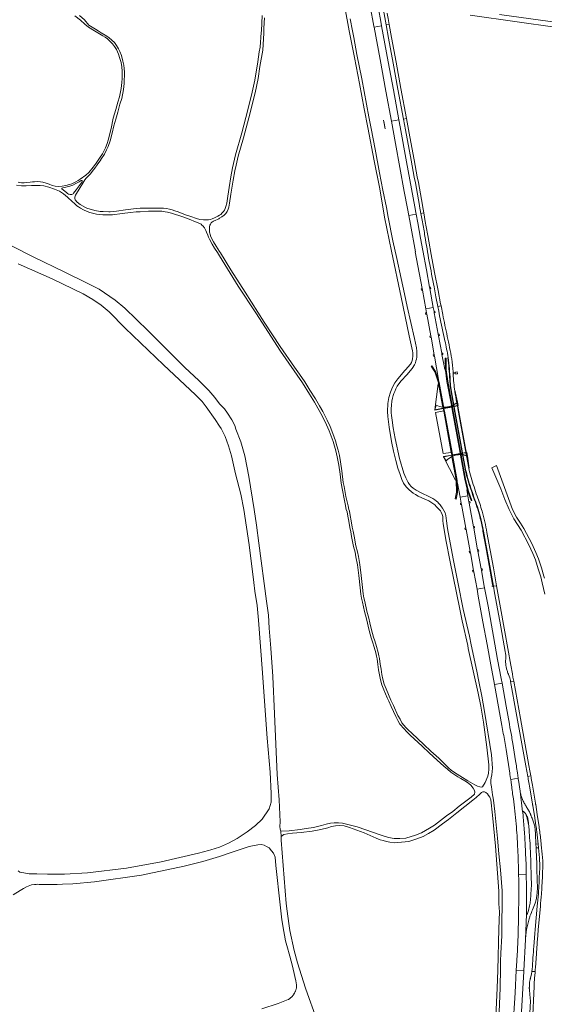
# Model space of a CAD drawing. Extents: x 146402 to 164798, y 455483 to 464134.
# Tile 13 of 256: x 152791 to 153339, y 456983 to 458012. Entities that reach past the tile are written whole.
import ezdxf

# ---------------------------------------------------------------- set-up
doc = ezdxf.new("R2010")
doc.units = 0
doc.header["$LTSCALE"] = 0.2
for name, color, linetype, lineweight in [('B-XX-VH-ONVERHARD-GV', 252, 'CONTINUOUS', 18), ('B-XX-VH-VERHARDING_ASFALT-GV', 252, 'CONTINUOUS', 18), ('B-XX-VH-VERHARDING_FUNDERING_ZAND-GV', 252, 'CONTINUOUS', 18), ('B-XX-VH-VERHARDING_GESLOTEN-GV', 252, 'CONTINUOUS', 18), ('B-XX-VH-VERHARDING_OPEN-GV', 252, 'CONTINUOUS', 18)]:
    doc.layers.add(name, color=color, linetype=linetype, lineweight=lineweight)

msp = doc.modelspace()

# ---------------------------------------------------------------- linework, layer by layer
at = {"layer": 'B-XX-VH-ONVERHARD-GV'}
msp.add_lwpolyline([(153241.931, 457559.471), (153242.402, 457556.878), (153243.261, 457557.034), (153251.237, 457558.484), (153252.036, 457558.629), (153252.518, 457558.717), (153253.227, 457558.846), (153253.381, 457558.874), (153253.786, 457558.947), (153257.24, 457559.575), (153257.747, 457559.667), (153257.356, 457561.811), (153249.323, 457605.775), (153248.873, 457608.254), (153248.358, 457608.16), (153244.944, 457607.533), (153244.513, 457607.454), (153244.4, 457607.433), (153243.608, 457607.288), (153243.175, 457607.208), (153242.399, 457607.066), (153234.38, 457605.593), (153233.586, 457605.448), (153234.08, 457602.727)], close=True, dxfattribs=at)
at = {"layer": 'B-XX-VH-VERHARDING_ASFALT-GV'}
msp.add_lwpolyline([(153225.603, 457601.24), (153233.649, 457558.351), (153241.909, 457559.593), (153234.08, 457602.727), (153234.047, 457602.911)], close=True, dxfattribs=at)
at = {"layer": 'B-XX-VH-VERHARDING_FUNDERING_ZAND-GV'}
for points in [[(153129.116, 458034.417), (153133.892, 458007.873), (153135.359, 458000), (153140.834, 457972.161), (153146.221, 457945.087), (153151.176, 457918.67), (153154.963, 457899.164), (153161.614, 457864.399), (153166.94, 457836.683), (153168.374, 457828.841), (153172.073, 457805.372), (153179.634, 457769.962), (153189.7, 457721.756), (153198.165, 457681.319), (153201.623, 457665.842), (153201.946, 457663.585), (153201.957, 457660.47), (153201.598, 457657.04), (153200.778, 457654.607), (153200.325, 457653.448), (153199.431, 457651.93), (153198.464, 457650.698), (153197.496, 457649.665), (153193.397, 457645.077), (153186.227, 457636.534), (153183.098, 457632.293), (153180.657, 457627.826), (153178.39, 457622.559), (153176.753, 457616.951), (153175.862, 457610.604), (153175.348, 457602.514), (153175.654, 457597.228), (153176.952, 457586.029), (153179.58, 457571.063), (153181.675, 457560.782), (153184.026, 457551.045), (153186.342, 457543.023), (153188.652, 457536.401), (153190.385, 457531.378), (153192.229, 457527.555), (153194.987, 457523.564), (153198.027, 457520.546), (153202.298, 457517.103), (153204.533, 457515.597), (153207.397, 457513.893), (153214.325, 457510.86), (153218.533, 457508.932), (153220.624, 457507.74), (153222.772, 457506.29), (153224.865, 457504.726), (153226.7, 457502.932), (153229.298, 457500), (153230.58, 457498.593), (153231.429, 457497.29), (153232.527, 457494.843), (153233.053, 457492.748), (153233.225, 457490.162), (153233.313, 457488.502), (153233.465, 457485.144), (153236.556, 457466.438), (153240.481, 457446.995), (153250.926, 457395.816), (153253.228, 457383.693), (153259.111, 457357.717), (153259.743, 457354.865), (153270.087, 457308.204), (153272.974, 457294.426), (153275.799, 457277.704), (153279.162, 457251.795), (153281.245, 457233.152), (153281.317, 457228.523), (153280.815, 457224.383), (153280.036, 457221.439), (153277.42, 457214.595), (153274.604, 457210.119), (153273.273, 457210.008), (153271.694, 457210.111), (153269.349, 457211.056), (153266.622, 457212.216), (153264.221, 457213.569), (153259.159, 457216.437), (153245.513, 457225.058), (153241.964, 457227.605), (153239.315, 457229.882), (153235.899, 457233.246), (153229.032, 457240.021), (153220.546, 457247.469), (153213.232, 457254.432), (153200.851, 457266.206), (153196.956, 457269.673), (153194.514, 457272.343), (153190.337, 457277.212), (153188.477, 457280.759), (153186.287, 457284.859), (153181.477, 457295.318), (153178.963, 457300.864), (153173.941, 457312.481), (153172.015, 457317.561), (153170.478, 457322.737), (153169.561, 457327.549), (153168.597, 457332.992), (153167.821, 457338.285), (153166.981, 457344.152), (153166.493, 457347.205), (153165.741, 457350.699), (153163.97, 457356.879), (153162.161, 457362.597), (153160.829, 457366.49), (153159.78, 457370.362), (153158.46, 457375.585), (153156.949, 457381.697), (153155.92, 457386.34), (153153.931, 457393.908), (153151.671, 457403.875), (153150.802, 457407.744), (153150.125, 457411.928), (153149.291, 457418.407), (153147.774, 457431.189), (153146.418, 457442.416), (153144.928, 457450.944), (153143.968, 457455.79), (153142.475, 457461.858), (153140.405, 457472.254), (153139.403, 457477.22), (153138.498, 457481.501), (153137.415, 457488.094), (153136.345, 457493.589), (153135.561, 457498.092), (153135, 457500), (153134.228, 457503.885), (153131.892, 457513.479), (153131.148, 457517.635), (153129.953, 457523.975), (153129.238, 457528.159), (153127.707, 457540.271), (153126.415, 457549.641), (153125.418, 457556.439), (153124.027, 457561.807), (153122.552, 457566.46), (153120.961, 457571.769), (153118.418, 457579.391), (153115.533, 457586.725), (153112.536, 457593.287), (153107.816, 457602.301), (153104.479, 457608.348), (153100.136, 457615.762), (153094.431, 457624.601), (153089.168, 457633.327), (153083.481, 457641.308), (153078.366, 457648.663), (153063.254, 457670.385), (153046.527, 457695.702), (153026.865, 457726.895), (153011.803, 457750.332), (153000.92, 457768.147), (153000, 457769.73), (152996.438, 457775.176), (152993.655, 457779.748), (152990.987, 457785.014), (152990.086, 457787.37), (152989.714, 457788.687), (152989.584, 457789.648), (152989.341, 457791.537), (152989.376, 457793.546), (152989.601, 457795.157), (152989.861, 457797.028), (152990.38, 457798.276), (152991.143, 457799.627), (152991.87, 457800.199), (152992.685, 457800.632), (152993.776, 457801.134), (152996.167, 457802.243), (152997.882, 457803.04), (152999.077, 457803.819), (153000, 457804.398), (153002.254, 457805.712), (153004.962, 457807.637), (153006.67, 457809.301), (153007.949, 457811.22), (153009.026, 457813.797), (153009.704, 457816.028), (153010.488, 457820.204), (153011.855, 457829.526), (153014.174, 457843.995), (153015.852, 457853.89), (153017.202, 457859.896), (153019.511, 457869.136), (153025.013, 457888.476), (153030.396, 457909.13), (153037.272, 457935.506), (153040.362, 457950.207), (153042.087, 457962.959), (153045.054, 457979.946), (153046.075, 457997.569), (153046.13, 458000), (153046.28, 458002.782), (153046.827, 458013.607)], [(153354.286, 458013.983), (153353.018, 458010.901), (153352.074, 458009.659), (153351.218, 458009.255), (153350.389, 458009.312), (153335.008, 458011.368), (153292.443, 458017.3)], [(152848.813, 458015.729), (152854.573, 458011.285), (152859.335, 458007.026), (152863.067, 458003.875), (152869.393, 458000), (152872.945, 457997.936), (152878.229, 457994.939), (152880.515, 457993.449), (152882.768, 457991.751), (152886.128, 457988.668), (152888.242, 457986.45), (152890.321, 457983.782), (152892.4, 457980.456), (152894.34, 457975.778), (152895.968, 457971.274), (152897.043, 457966.943), (152897.77, 457962.474), (152898.117, 457957.831), (152898.29, 457954.262), (152898.186, 457950.174), (152898.013, 457946.154), (152897.077, 457939.918), (152895.345, 457931.048), (152893.82, 457925.504), (152891.534, 457918.02), (152888.762, 457908.734), (152886.752, 457898.063), (152883.738, 457886.04), (152882.594, 457882.298), (152880.723, 457877.828), (152877.57, 457871.557), (152874.487, 457867.018), (152871.126, 457861.994), (152867.869, 457857.767), (152863.399, 457852.258), (152860.212, 457849.347), (152854.529, 457845.224), (152852.416, 457843.734), (152850.025, 457842.244), (152847.773, 457841.136), (152845.521, 457840.269), (152843.407, 457839.507), (152839.388, 457838.468), (152835.577, 457837.705), (152831.419, 457837.498), (152828.37, 457837.775), (152825.113, 457838.676), (152821.995, 457839.888), (152818.772, 457841.101), (152815.273, 457841.967), (152813.055, 457842.348), (152809.591, 457842.591), (152806.784, 457842.452), (152804.74, 457842.279), (152802.003, 457842.036), (152798.399, 457841.482), (152795.905, 457841.274), (152793.202, 457841.17), (152789.772, 457841.863)], [(153044.367, 458016.041), (153043.622, 458000), (153043.542, 457998.532), (153042.285, 457983.023), (153041.502, 457978.333), (153039.882, 457967.896), (153036.867, 457948.565), (153033.323, 457932.947), (153027.465, 457909.577), (153023.236, 457893.699), (153016.634, 457870.412), (153013.596, 457857.14), (153011.86, 457847.588), (153010.015, 457836.321), (153008.619, 457827.284), (153007.502, 457820.193), (153006.487, 457816.445), (153005.751, 457814.556), (153005.043, 457812.839), (153003.962, 457811.377), (153002.653, 457809.858), (153001.144, 457808.366), (153000.538, 457807.785), (153000, 457807.371), (152998.254, 457806.522), (152994.738, 457804.599), (152992.139, 457803.542), (152990.389, 457803.023), (152988.276, 457802.572), (152985.608, 457802.538), (152983.182, 457802.538), (152979.406, 457803.092), (152975.733, 457804.062), (152970.038, 457806.012), (152964.299, 457807.977), (152956.78, 457810.922), (152953.316, 457812.17), (152950.405, 457813.105), (152947.564, 457813.937), (152944.619, 457814.457), (152941.327, 457814.699), (152938.348, 457814.803), (152933.15, 457814.803), (152926.29, 457814.803), (152917.143, 457814.664), (152913.747, 457814.457), (152910.213, 457814.075), (152901.62, 457813.001), (152892.508, 457811.737), (152888.697, 457811.286), (152885.682, 457810.992), (152884.175, 457810.922), (152878.441, 457811.182), (152875.115, 457811.39), (152869.762, 457812.499), (152863.646, 457814.075), (152861.879, 457814.543), (152859.8, 457815.479), (152854.412, 457818.562), (152851.294, 457821.126), (152849.042, 457823.552), (152848.678, 457824.92), (152848.661, 457826.185), (152849.007, 457827.502), (152849.371, 457828.402), (152858.12, 457842.868), (152859.298, 457844.6), (152860.545, 457846.16), (152862.312, 457847.753), (152865.223, 457850.837), (152867.076, 457853.072), (152869.64, 457856.537), (152872.273, 457860.192), (152875.959, 457865.382), (152876.05, 457865.511), (152879.896, 457871.332), (152882.044, 457875.957), (152883.534, 457879.266), (152885.648, 457885.277), (152887.761, 457893.247), (152889.632, 457900.8), (152891.573, 457907.868), (152893.703, 457915.3), (152895.955, 457923.529), (152897.757, 457929.593), (152899.732, 457938.67), (152900.321, 457945.046), (152900.772, 457956.964), (152900.391, 457960.741), (152899.905, 457964.137), (152899.039, 457968.572), (152897.445, 457974.185), (152895.782, 457978.481), (152894.327, 457981.322), (152892.248, 457984.822), (152890.1, 457987.801), (152887.523, 457990.378), (152887.432, 457990.469), (152884.262, 457993.172), (152880.537, 457995.701), (152876.483, 457998.04), (152873.079, 458000), (152870.264, 458001.846), (152863.371, 458006.161), (152858.762, 458011.674), (152853.857, 458016.105)], [(153291.686, 456966.624), (153293, 457000), (153293.531, 457021.132), (153293.451, 457028.102), (153293.693, 457036.38), (153294.752, 457054.506), (153295.155, 457101.61), (153293.302, 457123.569), (153291.787, 457140.058), (153290.365, 457156.608), (153287.649, 457184.289), (153286.189, 457196.428), (153285.522, 457200.101), (153285.107, 457201.869), (153283.851, 457210.115), (153283.402, 457213.816), (153283.335, 457217.301), (153283.626, 457219.617), (153284.241, 457222.696), (153284.745, 457226.374), (153284.896, 457229.723), (153283.932, 457243.661), (153276.701, 457288.765), (153274.054, 457305.092), (153270.908, 457320.179), (153268.554, 457330.979), (153262.626, 457358.513), (153260.85, 457367.682), (153254.483, 457395.976), (153249.24, 457422.341), (153243.807, 457448.569), (153238.136, 457480.297), (153237.16, 457488.169), (153236.167, 457493.747), (153235.462, 457496.46), (153234.337, 457498.852), (153232.88, 457501.37), (153231.875, 457502.689), (153230.538, 457504.689), (153228.601, 457506.74), (153227.812, 457507.566), (153226.622, 457508.648), (153224.845, 457510.027), (153222.897, 457511.349), (153221.379, 457512.244), (153218.516, 457513.576), (153211.187, 457517.007), (153205.288, 457520.129), (153202.05, 457522.432), (153200.158, 457523.969), (153198.465, 457526.02), (153197.057, 457528.044), (153195.418, 457530.81), (153194.38, 457533.036), (153192.534, 457537.916), (153188.076, 457553.161), (153183.254, 457574.292), (153181.327, 457585.374), (153180.184, 457593.172), (153179.538, 457598.056), (153179.298, 457600.942), (153179.196, 457605.314), (153179.412, 457608.859), (153180.053, 457613.262), (153180.556, 457616.437), (153181.261, 457618.983), (153181.911, 457621.071), (153182.874, 457623.247), (153184.178, 457626.196), (153185.597, 457628.859), (153187.246, 457631.265), (153189.664, 457634.275), (153195.643, 457640.642), (153201.077, 457647.263), (153203.52, 457651.188), (153204.456, 457653.306), (153205.049, 457655.223), (153205.585, 457657.054), (153206.006, 457659.171), (153206.115, 457660.6), (153206.108, 457662.6), (153206.097, 457665.401), (153205.627, 457668.829), (153203.476, 457678.824), (153195.751, 457712.062), (153193.217, 457725.256), (153189.671, 457741.362), (153184.964, 457762.35), (153180.953, 457780.655), (153175.917, 457805.415), (153174.194, 457815.411), (153170.641, 457833.632), (153167.145, 457851.681), (153162.624, 457876.357), (153158.286, 457898.176), (153155.841, 457910.227), (153148.45, 457949.954), (153143.412, 457975.342), (153140.089, 457993.021), (153138.749, 458000), (153136.327, 458012.722)], [(153261.774, 458016.596), (153310.76, 458009.416), (153350.231, 458003.807)], [(152787.879, 457838.858), (152793.215, 457838.165), (152797.996, 457838.095), (152803.402, 457838.372), (152809.846, 457838.511), (152812.618, 457838.511), (152816.325, 457838.113), (152821.834, 457836.657), (152827.551, 457834.856), (152832.956, 457832.673), (152836.906, 457829.832), (152841.202, 457826.237), (152841.792, 457825.743), (152845.707, 457822.278), (152848.721, 457819.437), (152850.835, 457817.358), (152852.602, 457816.076), (152854.819, 457814.76), (152857.764, 457813.235), (152861.68, 457811.33), (152864.556, 457810.221), (152867.431, 457809.459), (152871.312, 457808.523), (152874.326, 457808.142), (152878.034, 457807.934), (152882.607, 457807.865), (152888.186, 457808.038), (152898.164, 457809.181), (152906.93, 457810.221), (152912.994, 457810.844), (152917.013, 457811.052), (152925.675, 457811.572), (152931.531, 457811.745), (152936.381, 457811.711), (152939.534, 457811.607), (152941.232, 457811.468), (152943.051, 457811.174), (152945.477, 457810.585), (152949.755, 457809.632), (152961.64, 457805.716), (152968.362, 457803.395), (152974.91, 457800.658), (152979.345, 457798.821), (152980.61, 457798.111), (152981.632, 457797.21), (152982.342, 457796.379), (152984.109, 457794.248), (152984.906, 457793.053), (152985.72, 457791.563), (152986.379, 457789.83), (152987.574, 457786.452), (152988.319, 457784.442), (152989.341, 457782.329), (152992.165, 457777.27), (152994.66, 457773.199), (152997.674, 457768.556), (153000, 457765.126), (153005.451, 457756.096), (153019.424, 457733.398), (153037.704, 457705.4), (153063.487, 457665.284), (153086.528, 457632.503), (153094.06, 457620.613), (153099.263, 457612.258), (153107.635, 457597.142), (153111.71, 457588.612), (153114.493, 457582.02), (153118.462, 457571.103), (153120.052, 457566.308), (153121.328, 457561.225), (153122.951, 457555.115), (153124.44, 457546.432), (153125.962, 457536.892), (153127.14, 457527.323), (153128.252, 457520.239), (153130.001, 457510.986), (153131.019, 457506.045), (153132.328, 457500), (153133.093, 457497.609), (153133.872, 457493.133), (153134.941, 457487.65), (153136.027, 457481.038), (153136.941, 457476.712), (153137.94, 457471.76), (153140.02, 457461.312), (153141.513, 457455.245), (153142.456, 457450.484), (153143.93, 457442.048), (153145.278, 457430.89), (153146.795, 457418.098), (153147.636, 457411.566), (153148.333, 457407.267), (153149.219, 457403.322), (153151.488, 457393.31), (153153.477, 457385.748), (153154.501, 457381.123), (153156.021, 457374.975), (153157.347, 457369.725), (153158.424, 457365.754), (153159.773, 457361.81), (153161.563, 457356.153), (153163.301, 457350.088), (153164.021, 457346.742), (153164.495, 457343.775), (153165.333, 457337.924), (153166.115, 457332.591), (153167.088, 457327.094), (153168.032, 457322.142), (153169.631, 457316.757), (153171.611, 457311.536), (153175.18, 457303.28), (153176.664, 457299.847), (153179.19, 457294.274), (153184.034, 457283.741), (153186.255, 457279.583), (153188.243, 457275.792), (153192.632, 457270.676), (153195.188, 457267.881), (153199.149, 457264.355), (153211.499, 457252.611), (153218.849, 457245.613), (153227.345, 457238.157), (153234.175, 457231.783), (153238.054, 457228.53), (153241.659, 457225.521), (153248.988, 457220.66), (153252.071, 457218.806), (153257.883, 457215.343), (153260.367, 457213.745), (153262.279, 457212.064), (153265, 457208.97), (153266.261, 457206.524), (153266.595, 457204.674), (153266.364, 457202.705), (153262.826, 457199.566), (153250.391, 457190.017), (153243.631, 457184.465), (153237.114, 457179.813), (153224.406, 457170.236), (153219.353, 457167.004), (153210.903, 457162.236), (153204.541, 457159.544), (153194.696, 457156.622), (153188.326, 457156.162), (153182.28, 457156.358), (153176.504, 457157.317), (153168.639, 457159.651), (153143.852, 457168.493), (153128.364, 457172.306), (153124.143, 457172.617), (153119.514, 457172.56), (153115.853, 457172.233), (153111.445, 457171.345), (153106.44, 457169.966), (153098.144, 457167.784), (153090.524, 457166.613), (153084.265, 457165.691), (153072.562, 457164.286), (153063.976, 457163.776), (153064.212, 457158.267), (153067.23, 457160.295), (153070.79, 457161.094), (153076.016, 457161.962), (153085.075, 457162.553), (153096.693, 457163.734), (153105.812, 457165.52), (153113.026, 457167.323), (153116.996, 457168.616), (153121.077, 457169.502), (153125.161, 457169.681), (153129.954, 457169.371), (153135.733, 457167.705), (153151.056, 457162.043), (153163.41, 457156.724), (153167.8, 457154.862), (153170.88, 457153.975), (153174.165, 457153.115), (153177.762, 457152.23), (153182.42, 457151.757), (153190.151, 457152.221), (153197.526, 457153.256), (153206.012, 457155.792), (153212.482, 457158.484), (153218.135, 457161.554), (153224.058, 457165.007), (153232.991, 457171.629), (153238.924, 457176.184), (153247.911, 457183.092), (153264.445, 457196.141), (153267.92, 457199.067), (153271.936, 457202.703), (153273.7, 457204.207), (153275.114, 457204.839), (153276.53, 457204.844), (153278.084, 457204.142), (153279.75, 457202.896), (153281.035, 457201.321), (153282.295, 457199.256), (153283.458, 457196.774), (153284.958, 457180.432), (153288.344, 457148.108), (153291.522, 457101.117), (153291.789, 457087.959), (153292.211, 457079.632), (153291.822, 457061.735), (153290.631, 457018.724), (153289.855, 457000), (153288.679, 456970.296)], [(153107.112, 456951.343), (153093.644, 456988.929), (153089.629, 457000), (153081.515, 457026.168), (153078.011, 457039.048), (153073.432, 457060.134), (153072.18, 457067.547), (153070.44, 457080.433), (153069.691, 457088.281), (153064.262, 457154.558), (153064.212, 457158.267), (153063.976, 457163.776), (153063.104, 457165.933), (153062.913, 457168.922), (153063.147, 457173.784), (153062.314, 457196.65), (153060.256, 457223.218), (153057.322, 457286.308), (153055.496, 457325.579), (153053.59, 457355.196), (153051.934, 457375.992), (153050.952, 457389.582), (153049.026, 457404.305), (153041.116, 457464.787), (153038.393, 457483.722), (153036.052, 457500), (153030.688, 457534.292), (153026.378, 457556.11), (153022.208, 457570.842), (153017.13, 457583.913), (153015.858, 457587.795), (153012.864, 457593.728), (153008.438, 457600.628), (153004.992, 457605.017), (153000, 457610.387), (152994.911, 457616.867), (152988.605, 457624.35), (152978.21, 457634.676), (152963.797, 457648.466), (152940.513, 457671.611), (152932.484, 457679.677), (152925.407, 457686.787), (152900.979, 457710.278), (152890.931, 457718.559), (152874.093, 457730.027), (152860.302, 457737.304), (152838.266, 457748.045), (152805.281, 457764.121), (152762.317, 457785.465)], [(152789.776, 457756.687), (152825.048, 457741.095), (152857.479, 457725.227), (152867.527, 457719.475), (152876.189, 457713.654), (152884.851, 457706.517), (152901.482, 457689.47), (152941.57, 457651.218), (152974.694, 457619.758), (152980.446, 457614.227), (152981.9, 457612.828), (152986.127, 457607.215), (152995.517, 457594.014), (153000, 457587.188), (153001.552, 457584.57), (153005.783, 457576.383), (153009.421, 457566.337), (153012.374, 457555.945), (153016.787, 457537.327), (153022.259, 457515.871), (153025.208, 457500), (153030.955, 457463.018), (153035.891, 457423.801), (153036.906, 457414.492), (153039.084, 457399.797), (153040.665, 457384.337), (153044.911, 457329.158), (153047.014, 457299.826), (153049.789, 457261.133), (153052.848, 457225.532), (153053.911, 457203.1), (153053.726, 457194.277), (153051.682, 457187.299), (153044.316, 457176.272), (153037.587, 457169.93), (153028.79, 457163.036), (153018.469, 457156.246), (153009.339, 457151.202), (153000, 457147.126), (152990.71, 457144.247), (152988.51, 457143.664), (152977.829, 457140.831), (152938.958, 457131.736), (152902.949, 457125.181), (152861.954, 457120.379), (152838.133, 457118.902), (152820.22, 457119.087), (152809.187, 457119.271), (152801.2, 457119.41), (152795.383, 457120.379), (152791.367, 457121.21), (152789.613, 457122.365)], [(153339.251, 457428.183), (153338.676, 457430.482), (153336.062, 457438.892), (153333.191, 457448.409), (153330.324, 457455.21), (153325.956, 457464.539), (153317.735, 457480.223), (153314.159, 457485.667), (153310.72, 457490.904), (153310.113, 457491.828), (153305.995, 457500), (153289.074, 457545.805), (153284.386, 457543.457), (153293.631, 457521.579), (153298.084, 457510.489), (153302.3, 457500), (153307.251, 457490.175), (153314.887, 457478.547), (153322.999, 457463.072), (153327.308, 457453.869), (153330.082, 457447.288), (153332.906, 457437.926), (153335.497, 457429.591), (153337.089, 457423.234), (153339.618, 457411.621)], [(152784.373, 457097.458), (152791.667, 457101.983), (152795.037, 457104.037), (152798.384, 457105.653), (152801.685, 457107.061), (152803.67, 457107.684), (152806.671, 457108.192), (152808.437, 457108.215), (152809.931, 457108.344), (152811.593, 457108.194), (152815.731, 457108.019), (152818.362, 457108.042), (152820.036, 457108.053), (152830.469, 457108.33), (152836.101, 457108.422), (152846.719, 457108.699), (152869.248, 457110.823), (152918.553, 457117.84), (152963.056, 457127.258), (152982.631, 457132.244), (153000, 457137.331), (153013.1, 457142.018), (153030.796, 457147.845), (153040.008, 457149.751), (153043.321, 457149.835), (153046.636, 457149.236), (153049.161, 457147.948), (153051.76, 457146.301), (153054.255, 457143.466), (153056.462, 457140.737), (153057.881, 457136.853), (153058.669, 457128.141), (153063.359, 457086.781), (153065.144, 457071.375), (153067.025, 457059.174), (153067.688, 457055.251), (153069.006, 457049.35), (153070.322, 457044.477), (153073.387, 457033.125), (153076.018, 457022.763), (153078.543, 457011.933), (153079.604, 457007.4), (153080.335, 457003.237), (153080.481, 457001.679), (153080.214, 457000), (153080.168, 456999.771), (153080.045, 456999.245), (153079.907, 456998.723), (153079.754, 456998.205), (153079.585, 456997.692), (153079.401, 456997.184), (153079.203, 456996.682), (153078.989, 456996.185), (153078.761, 456995.696), (153078.518, 456995.213), (153078.262, 456994.738), (153077.991, 456994.27), (153077.707, 456993.811), (153077.409, 456993.36), (153077.098, 456992.919), (153076.774, 456992.486), (153076.437, 456992.064), (153076.088, 456991.652), (153075.727, 456991.25), (153075.355, 456990.859), (153074.97, 456990.479), (153074.575, 456990.111), (153074.169, 456989.755), (153073.753, 456989.411), (153073.327, 456989.079), (153072.891, 456988.76), (153072.446, 456988.455), (153071.992, 456988.162), (153071.529, 456987.883), (153061.09, 456983.979), (153044.182, 456978.322)]]:
    msp.add_lwpolyline(points, dxfattribs=at)
msp.add_lwpolyline([(152845.534, 457829.26), (152844.789, 457829.104), (152843.905, 457829.121), (152842.952, 457829.295), (152842.138, 457829.606), (152841.168, 457830.23), (152840.146, 457831.062), (152835.295, 457834.873), (152835.105, 457835.211), (152835.122, 457835.514), (152835.252, 457835.653), (152835.421, 457835.731), (152836.239, 457835.921), (152840.778, 457836.96), (152843.516, 457837.688), (152846.738, 457839.039), (152849.821, 457840.599), (152853.286, 457842.504), (152855.435, 457843.717), (152855.79, 457843.804), (152856.093, 457843.804), (152856.413, 457843.717), (152856.569, 457843.561), (152856.621, 457843.293), (152856.587, 457843.05), (152856.526, 457842.807), (152856.335, 457842.47), (152850.073, 457833.834), (152847.491, 457830.369), (152846.92, 457829.814), (152846.296, 457829.485)], close=True, dxfattribs=at)
at = {"layer": 'B-XX-VH-VERHARDING_GESLOTEN-GV'}
for points in [[(153151.116, 458061.672), (153151.264, 458060.838), (153154.169, 458044.432), (153155.291, 458038.105), (153157.432, 458026.04), (153161.255, 458005.141), (153161.452, 458004.058), (153169.279, 458005.485), (153168.5, 458009.763), (153163.583, 458036.849), (153160.077, 458056.651), (153157.111, 458073.954)], [(153167.763, 458040.576), (153170.658, 458024.568), (153171.877, 458017.757), (153173.923, 458006.331), (153177.058, 458006.902), (153175.937, 458013.057), (153175.1, 458018.354), (153175.087, 458018.435)], [(153214.859, 457800.933), (153213.304, 457809.818), (153210.22, 457809.278), (153211.802, 457800.396)], [(153227.959, 457712.168), (153231.299, 457712.847), (153230.885, 457714.885), (153228.26, 457728.779), (153224.626, 457747.659), (153221.084, 457766.419), (153218.426, 457780.459), (153217.382, 457786.113)], [(153224.013, 457732.525), (153225.994, 457722.348), (153227.959, 457712.168)], [(153231.989, 457663.191), (153228.608, 457681.573), (153228.342, 457683.061), (153224.275, 457705.573), (153223.979, 457706.962), (153223.204, 457711.201), (153215.436, 457709.621), (153216.175, 457705.543), (153216.418, 457704.123), (153220.573, 457681.293), (153220.819, 457679.888), (153224.213, 457661.633), (153224.463, 457660.234), (153228.779, 457635.954)], [(153233.138, 457703.808), (153231.299, 457712.847), (153227.959, 457712.168), (153228.901, 457707.265), (153229.838, 457702.361)], [(153234.774, 457648.431), (153232.292, 457661.781), (153231.989, 457663.191)], [(153258.716, 457521.247), (153256.107, 457531.61), (153251.548, 457556.77), (153251.443, 457557.35), (153251.286, 457558.214), (153251.237, 457558.484), (153250.812, 457560.818), (153242.868, 457604.484), (153242.399, 457607.066), (153242.336, 457607.411), (153242.175, 457608.297), (153242.058, 457608.933), (153237.504, 457633.726), (153235.957, 457645.563)], [(153243.938, 457641.522), (153243.903, 457642.117), (153243.868, 457642.713), (153243.835, 457643.308), (153243.803, 457643.903)], [(153228.566, 457635.162), (153229.431, 457632.537), (153233.951, 457607.94), (153234.123, 457606.998), (153234.315, 457605.949), (153234.38, 457605.593), (153234.875, 457602.886), (153242.791, 457559.601), (153243.261, 457557.034), (153243.311, 457556.757), (153243.504, 457555.702), (153243.59, 457555.232), (153248.103, 457530.141), (153248.151, 457527.816), (153248.569, 457527.412), (153251.3, 457512.92), (153259.241, 457514.297), (153258.431, 457518.824)], [(153242.832, 457618.993), (153244.585, 457609.505), (153247.733, 457611.581)], [(153226.151, 457609.108), (153224.921, 457604.237), (153233.521, 457605.805), (153234.315, 457605.949), (153242.336, 457607.411), (153243.112, 457607.553), (153243.544, 457607.632), (153244.337, 457607.776), (153244.451, 457607.797), (153244.881, 457607.875), (153248.297, 457608.498), (153248.811, 457608.592), (153249.328, 457608.686), (153248.534, 457612.279)], [(153258.872, 457555.815), (153258.314, 457559.499), (153257.795, 457559.404), (153257.288, 457559.312), (153253.835, 457558.68), (153253.43, 457558.606), (153253.275, 457558.578), (153252.567, 457558.449), (153252.085, 457558.36), (153251.286, 457558.214), (153243.311, 457556.757), (153242.452, 457556.6), (153234.042, 457555.062), (153233.937, 457555.043), (153236.763, 457550.751)], [(153260.173, 457543.248), (153257.874, 457556.104), (153254.135, 457557.032), (153256.464, 457544.379)], [(153275.549, 457477.455), (153281.468, 457445.039), (153286.03, 457419.75), (153289.335, 457420.344)], [(153289.335, 457420.344), (153286, 457438.875), (153279.28, 457475.878)], [(153289.335, 457420.344), (153286.03, 457419.75), (153287.274, 457412.853), (153292.542, 457383.431), (153298.43, 457351.601)], [(153301.608, 457327.877), (153301.766, 457327.447), (153302.975, 457324.167), (153303.769, 457321.398), (153303.992, 457320.157), (153307.153, 457320.723), (153306.408, 457324.885), (153305.812, 457328.186), (153304.104, 457337.316), (153297.974, 457372.076), (153292.804, 457401.069), (153289.335, 457420.344)], [(153299.134, 457337.182), (153299.472, 457335.149)], [(153302.688, 457275.597), (153300.952, 457285.159), (153299.253, 457294.469), (153299.469, 457294.476), (153294.976, 457318.542), (153286.987, 457317.112), (153286.993, 457317.075), (153294.826, 457274.345)], [(153299.185, 457249.388), (153303.03, 457224.603), (153303.122, 457224), (153303.213, 457223.396), (153303.622, 457220.628), (153304.025, 457217.86), (153311.881, 457219.251)], [(153309.148, 457237.422), (153307.689, 457246.546), (153306.239, 457255.607)], [(153311.881, 457219.251), (153311.06, 457224.85), (153310.228, 457230.448)], [(153313.807, 457205.708), (153312.158, 457217.338), (153312.02, 457218.294), (153311.881, 457219.251), (153304.025, 457217.86), (153304.444, 457214.931), (153304.857, 457212.001)], [(153325.52, 457218.948), (153325.287, 457220.266), (153325.054, 457221.583), (153321.883, 457221.022), (153322.134, 457219.636), (153322.384, 457218.249)], [(153316.546, 457184.233), (153313.807, 457205.708)], [(153314.013, 457204.468), (153313.807, 457205.708), (153316.546, 457184.233)], [(153323.646, 457211.04), (153326.798, 457192.475), (153326.875, 457192.02), (153326.951, 457191.566)], [(153330.015, 457192.546), (153329.951, 457192.927), (153329.887, 457193.307), (153326.76, 457211.773)], [(153317.092, 457177.747), (153317.015, 457179.692), (153316.557, 457184.147)], [(153317.277, 457184.509), (153317.608, 457184.208)], [(153323.739, 457183.926), (153320.287, 457189.656)], [(153327.128, 457190.475), (153328.756, 457180.144), (153330.381, 457169.812)], [(153333.424, 457170.629), (153331.79, 457181.159), (153330.153, 457191.689)], [(153325.893, 457178.515), (153325.394, 457179.887)], [(153322.628, 457172.107), (153322.973, 457168.286)], [(153331.203, 457132.309), (153331.11, 457134.699), (153331.013, 457137.088), (153330.914, 457139.443), (153330.811, 457141.797), (153330.705, 457144.152), (153330.595, 457146.506), (153330.463, 457150.547), (153329.858, 457160.401)], [(153320.065, 457128.978), (153319.563, 457140.46), (153319.057, 457151.941)], [(153332.69, 457150.279), (153333.085, 457146.584)], [(153336.332, 457146.424), (153335.992, 457149.435)], [(153312.324, 457118.692), (153320.263, 457118.827), (153320.126, 457126.846)], [(153325.064, 457129.057), (153325.379, 457117.99)], [(153331.78, 457109.463), (153331.379, 457127.53), (153331.293, 457129.92), (153331.203, 457132.309)], [(153334.356, 457125.151), (153334.138, 457120.29), (153333.912, 457115.428), (153333.677, 457110.527), (153333.435, 457105.626)], [(153336.62, 457105.774), (153336.876, 457110.988), (153337.125, 457116.202), (153337.348, 457121.033), (153337.565, 457125.865)], [(153320.485, 457105.616), (153320.263, 457118.827), (153312.324, 457118.692)], [(153309.89, 457018.5), (153317.868, 457017.954), (153319.551, 457050.681), (153320.456, 457077.051), (153320.492, 457081.591), (153320.426, 457082.096)], [(153312.383, 457086.534), (153312.374, 457085.839), (153312.363, 457085.144), (153312.105, 457071.817), (153311.845, 457058.49)], [(153322.761, 457081.074), (153321.288, 457076.941)], [(153326.872, 457081.841), (153329.647, 457088.61)], [(153331.83, 457085.48), (153329.747, 457061.296), (153329.353, 457056.855), (153328.97, 457052.413), (153328.597, 457047.97), (153328.235, 457043.526)], [(153331.798, 457048.069), (153332.347, 457054.632), (153332.91, 457061.195), (153335.043, 457085.121)], [(153320.456, 457077.051), (153319.551, 457050.681)], [(153326.461, 457019.529), (153326.134, 457017.389), (153329.509, 457017.158), (153329.658, 457019.298), (153329.812, 457021.438), (153330.495, 457030.741), (153331.288, 457041.527)], [(153310.432, 457028.011), (153309.89, 457018.5)], [(153323.652, 456997.885), (153324.518, 456989.442), (153324.578, 456986.764), (153322.683, 456948.526), (153321.165, 456918.324), (153324.391, 456918.154), (153324.575, 456921.658), (153326.704, 456964.636), (153328.514, 457001.501), (153328.677, 457004.526), (153329.053, 457010.311), (153329.437, 457016.096), (153329.509, 457017.158), (153326.134, 457017.389), (153325.664, 457014.316), (153324.721, 457010.47)], [(153323.727, 457005.738), (153323.549, 457001.303)]]:
    msp.add_lwpolyline(points, dxfattribs=at)
for points in [[(153191.999, 457907.943), (153195.062, 457908.509), (153189.267, 457939.895), (153184.264, 457967.408), (153179.566, 457993.141), (153177.058, 458006.902), (153173.923, 458006.331), (153176.427, 457992.346), (153181.206, 457966.428), (153186.234, 457939.054)], [(153187.323, 457907.079), (153181.49, 457938.479), (153176.14, 457967.815), (153169.279, 458005.485), (153161.452, 458004.058), (153167.586, 457970.305), (153173.68, 457936.948), (153179.438, 457905.624)], [(153179.438, 457905.624), (153183.722, 457882.316), (153192.927, 457832.102), (153196.131, 457814.641), (153197.521, 457807.056), (153205.37, 457808.429), (153205.027, 457810.306), (153203.972, 457816.075), (153195.374, 457863.097), (153188.697, 457899.682), (153187.323, 457907.079)], [(153210.22, 457809.278), (153213.304, 457809.818), (153211.954, 457817.534), (153211.892, 457817.885), (153210.842, 457823.793), (153209.781, 457829.699), (153208.71, 457835.603), (153207.628, 457841.505), (153206.525, 457847.463), (153205.411, 457853.418), (153204.286, 457859.372), (153203.15, 457865.323), (153198.623, 457889.225), (153195.062, 457908.509), (153191.999, 457907.943), (153194.064, 457896.801), (153200.013, 457864.966), (153201.139, 457859.038), (153202.256, 457853.109), (153203.363, 457847.178), (153204.461, 457841.245), (153205.55, 457835.307), (153206.629, 457829.367), (153207.699, 457823.425), (153208.76, 457817.482), (153208.851, 457816.967)], [(153219.634, 457730.733), (153219.363, 457732.18), (153216.084, 457750.48), (153212.326, 457770.644), (153209.93, 457783.382), (153207.027, 457799.355), (153205.37, 457808.429), (153197.521, 457807.056), (153199.245, 457797.655), (153204.527, 457769.322), (153204.312, 457769.152), (153205.829, 457762.067), (153211.595, 457730.726), (153211.872, 457729.292), (153215.436, 457709.621), (153223.204, 457711.201)], [(153220.928, 457649.636), (153224.796, 457643.819), (153225.58, 457644.092), (153221.512, 457650.072)], [(153225.58, 457644.092), (153224.796, 457643.819), (153228.649, 457632.271), (153228.8, 457631.451), (153232.986, 457608.751), (153233.294, 457607.055), (153233.521, 457605.805), (153233.586, 457605.448), (153234.047, 457602.911), (153234.08, 457602.727), (153241.909, 457559.593), (153241.931, 457559.471), (153242.402, 457556.878), (153242.452, 457556.6), (153242.685, 457555.318), (153242.714, 457555.158), (153247.075, 457530.843), (153247.214, 457530.07), (153248.151, 457527.816), (153248.103, 457530.141), (153243.59, 457555.232), (153243.504, 457555.702), (153243.311, 457556.757), (153243.261, 457557.034), (153242.791, 457559.601), (153234.875, 457602.886), (153234.38, 457605.593), (153234.315, 457605.949), (153234.123, 457606.998), (153233.951, 457607.94), (153229.431, 457632.537), (153228.566, 457635.162)], [(153228.8, 457631.451), (153228.38, 457631.374), (153228.187, 457631.318), (153224.921, 457604.237), (153233.521, 457605.805), (153233.294, 457607.055), (153232.986, 457608.751)], [(153245.87, 457624.822), (153248.172, 457612.09), (153248.193, 457611.973), (153248.811, 457608.592), (153249.328, 457608.686), (153248.534, 457612.279)], [(153233.586, 457605.448), (153234.38, 457605.593), (153242.399, 457607.066), (153243.175, 457607.208), (153243.608, 457607.288), (153244.4, 457607.433), (153244.513, 457607.454), (153244.944, 457607.533), (153248.358, 457608.16), (153248.873, 457608.254), (153248.811, 457608.592), (153248.297, 457608.498), (153244.881, 457607.875), (153244.451, 457607.797), (153244.337, 457607.776), (153243.544, 457607.632), (153243.112, 457607.553), (153242.336, 457607.411), (153234.315, 457605.949), (153233.521, 457605.805), (153224.921, 457604.237), (153224.976, 457603.867)], [(153257.874, 457556.104), (153257.854, 457556.213), (153257.288, 457559.312), (153257.24, 457559.575), (153256.845, 457561.734), (153248.813, 457605.673), (153248.358, 457608.16), (153248.297, 457608.498), (153247.733, 457611.581), (153244.585, 457609.505), (153244.599, 457609.426), (153244.881, 457607.875), (153244.944, 457607.533), (153245.406, 457604.992), (153253.375, 457561.207), (153253.786, 457558.947), (153253.835, 457558.68), (153254.114, 457557.147), (153254.135, 457557.032)], [(153257.795, 457559.404), (153257.747, 457559.667), (153257.24, 457559.575), (153253.786, 457558.947), (153253.381, 457558.874), (153253.227, 457558.846), (153252.518, 457558.717), (153252.036, 457558.629), (153251.237, 457558.484), (153243.261, 457557.034), (153242.402, 457556.878), (153233.874, 457555.328), (153233.937, 457555.043), (153234.042, 457555.062), (153242.452, 457556.6), (153243.311, 457556.757), (153251.286, 457558.214), (153252.085, 457558.36), (153252.567, 457558.449), (153253.275, 457558.578), (153253.43, 457558.606), (153253.835, 457558.68), (153257.288, 457559.312)], [(153242.714, 457555.158), (153242.685, 457555.318), (153242.452, 457556.6), (153234.042, 457555.062), (153233.937, 457555.043), (153246.526, 457530.724), (153246.733, 457530.769), (153247.075, 457530.843)], [(153258.451, 457555.816), (153260.781, 457543.198), (153258.872, 457555.815), (153258.314, 457559.499), (153257.795, 457559.404), (153258.417, 457556.001)], [(153248.151, 457527.816), (153247.214, 457530.07), (153247.57, 457518.052), (153246.209, 457511.1), (153247.117, 457510.926), (153248.418, 457517.872)], [(153260.339, 457508.159), (153259.241, 457514.297), (153251.3, 457512.92), (153252.477, 457506.676), (153252.706, 457505.209), (153257.244, 457480.586), (153257.449, 457479.162), (153261.658, 457456.239), (153261.926, 457454.807), (153265.295, 457436.347), (153265.563, 457434.912), (153268.887, 457416.664), (153276.836, 457418.095), (153276.16, 457421.705), (153273.456, 457436.464), (153273.182, 457437.863), (153269.798, 457456.287), (153269.536, 457457.729), (153265.387, 457480.508), (153265.125, 457481.963), (153260.6, 457506.723)], [(153294.976, 457318.542), (153294.099, 457323.242), (153290.315, 457343.252), (153286.046, 457367.231), (153280.387, 457399.146), (153276.836, 457418.095), (153268.887, 457416.664), (153270.187, 457409.53), (153275.044, 457382.703), (153279.456, 457358.911), (153283.326, 457337.824), (153286.987, 457317.112)], [(153323.093, 457232.568), (153314.139, 457281.714), (153307.153, 457320.723), (153303.992, 457320.157), (153309.843, 457287.572), (153315.75, 457255.147), (153319.873, 457231.982), (153320.884, 457226.503), (153321.883, 457221.022), (153325.054, 457221.583), (153324.078, 457227.076)], [(153317.868, 457017.954), (153309.89, 457018.5), (153308.552, 456995.028), (153306.441, 456957.306), (153304.263, 456919.272), (153304.26, 456919.212), (153312.231, 456918.793), (153312.242, 456918.99), (153315.13, 456969.45), (153317.835, 457017.305)]]:
    msp.add_lwpolyline(points, close=True, dxfattribs=at)
for points in [[(153211.802, 457800.396, -0.00848517), (153214.504, 457785.545)], [(153217.382, 457786.113, 0.00708641), (153214.859, 457800.933)], [(153214.504, 457785.545, 0.00592767), (153218.966, 457759.212)], [(153218.966, 457759.212, 0.00220973), (153224.013, 457732.525)], [(153229.838, 457702.361, 0.0060034), (153235.376, 457676.349)], [(153237.807, 457680.896, -0.00589629), (153233.138, 457703.808)], [(153242.479, 457657.331, 0.01391871), (153237.807, 457680.896)], [(153235.376, 457676.349, -0.01246404), (153238.717, 457658.773)], [(153238.717, 457658.773, -0.02114555), (153240.828, 457635.646)], [(153243.803, 457643.903, 0.00356929), (153242.479, 457657.331)], [(153235.223, 457646.718, -0.0017819), (153234.774, 457648.431)], [(153235.957, 457645.563, -0.15731687), (153235.223, 457646.718)], [(153245.598, 457623.493, -0.01541658), (153243.938, 457641.522)], [(153228.779, 457635.954, -0.21120317), (153228.566, 457635.162)], [(153240.828, 457635.646, 0.03542905), (153242.832, 457618.993)], [(153247.733, 457611.581, 0.00931987), (153245.598, 457623.493)], [(153233.294, 457607.055, -0.09505236), (153226.151, 457609.108)], [(153234.123, 457606.998, -0.01072286), (153233.294, 457607.055)], [(153242.175, 457608.297, -0.10445244), (153234.123, 457606.998)], [(153242.92, 457608.602, -0.00945915), (153242.175, 457608.297)], [(153243.333, 457608.786, -0.00494069), (153242.92, 457608.602)], [(153244.087, 457609.154, -0.01066), (153243.333, 457608.786)], [(153244.193, 457609.209, -0.00743297), (153244.087, 457609.154)], [(153244.599, 457609.426, -0.00779522), (153244.193, 457609.209)], [(153247.733, 457611.581, -0.04893771), (153244.599, 457609.426)], [(153248.193, 457611.973, -0.00933024), (153247.733, 457611.581)], [(153248.534, 457612.279, -0.00762209), (153248.193, 457611.973)], [(153236.763, 457550.751, -0.09751677), (153242.685, 457555.318)], [(153242.685, 457555.318, -0.01235614), (153243.504, 457555.702)], [(153243.504, 457555.702, -0.10606409), (153251.443, 457557.35)], [(153251.443, 457557.35, -0.01083505), (153252.273, 457557.327)], [(153252.273, 457557.327, -0.00393682), (153252.779, 457557.295)], [(153252.779, 457557.295, -0.00934838), (153253.521, 457557.224)], [(153253.521, 457557.224, -0.00601681), (153253.685, 457557.205)], [(153253.685, 457557.205, -0.00488782), (153254.114, 457557.147)], [(153254.114, 457557.147, -0.04970432), (153257.854, 457556.213)], [(153257.854, 457556.213, -0.00680827), (153258.417, 457556.001)], [(153258.417, 457556.001, -0.00453603), (153258.872, 457555.815)], [(153256.464, 457544.379, 0.03058588), (153261.574, 457525.157)], [(153262.686, 457533.556, -0.02713096), (153260.173, 457543.248)], [(153268.945, 457513.937, -0.00473042), (153262.686, 457533.556)], [(153261.574, 457525.157, 0.01039148), (153266.667, 457510.046)], [(153258.431, 457518.824, -0.22243242), (153258.716, 457521.247)], [(153274.179, 457498.139, 0.02394155), (153268.945, 457513.937)], [(153266.667, 457510.046, -0.03542102), (153272.712, 457490.643)], [(153279.28, 457475.878, 0.02645916), (153274.179, 457498.139)], [(153272.712, 457490.643, -0.02007833), (153275.549, 457477.455)], [(153298.43, 457351.601, -0.05160855), (153298.847, 457343.754)], [(153298.847, 457343.754, 0.08596632), (153299.134, 457337.182)], [(153299.472, 457335.149, 0.01487868), (153299.81, 457333.389)], [(153299.81, 457333.389, 0.01556396), (153300.251, 457331.652)], [(153300.251, 457331.652, 0.01670492), (153300.867, 457329.742)], [(153300.867, 457329.742, 0.01674767), (153301.608, 457327.877)], [(153294.826, 457274.345, -0.00229542), (153297.814, 457257.701)], [(153305.069, 457262.534, 0.00221615), (153302.688, 457275.597)], [(153297.814, 457257.701, -0.00470242), (153299.185, 457249.388)], [(153306.239, 457255.607, 0.00432929), (153305.069, 457262.534)], [(153310.228, 457230.448, 0.00228388), (153309.148, 457237.422)], [(153322.384, 457218.249, -0.00249332), (153323.646, 457211.04)], [(153326.76, 457211.773, 0.00169413), (153325.52, 457218.948)], [(153304.857, 457212.001, -0.0017986), (153306.829, 457197.511)], [(153315.044, 457200.68, -0.02138023), (153314.013, 457204.468)], [(153306.829, 457197.511, -0.00540325), (153308.355, 457184.954)], [(153316.399, 457196.995, -0.02143397), (153315.044, 457200.68)], [(153318.175, 457193.236, -0.02291623), (153316.399, 457196.995)], [(153308.355, 457184.954, -0.00513713), (153309.704, 457171.521)], [(153316.546, 457184.233, -0.11999985), (153316.592, 457184.432)], [(153316.557, 457184.147, -0.06014489), (153316.546, 457184.233)], [(153316.592, 457184.432, -0.17931467), (153316.805, 457184.626)], [(153316.805, 457184.626, -0.15691143), (153317.06, 457184.644)], [(153317.06, 457184.644, -0.15969114), (153317.277, 457184.509)], [(153317.608, 457184.208, -0.01331537), (153318.356, 457183.454)], [(153320.287, 457189.656, -0.02285914), (153318.175, 457193.236)], [(153324.21, 457182.932, 0.00895132), (153323.739, 457183.926)], [(153326.951, 457191.566, -0.00282414), (153327.128, 457190.475)], [(153330.153, 457191.689, 0.00245789), (153330.015, 457192.546)], [(153318.518, 457160.903, 0.00415615), (153317.092, 457177.747)], [(153318.356, 457183.454, -0.0126732), (153319.064, 457182.663)], [(153319.064, 457182.663, -0.01510683), (153319.857, 457181.669)], [(153319.857, 457181.669, -0.01590689), (153320.588, 457180.628)], [(153320.588, 457180.628, -0.02697105), (153321.454, 457178.498)], [(153321.454, 457178.498, -0.02669138), (153322.089, 457176.287)], [(153322.089, 457176.287, -0.02407692), (153322.461, 457174.21)], [(153322.461, 457174.21, -0.02428673), (153322.628, 457172.107)], [(153324.645, 457181.922, 0.00895541), (153324.21, 457182.932)], [(153325.038, 457180.911, 0.00873556), (153324.645, 457181.922)], [(153325.394, 457179.887, 0.00818167), (153325.038, 457180.911)], [(153327.646, 457174.346, 0.02903415), (153325.893, 457178.515)], [(153328.903, 457170.002, 0.02918967), (153327.646, 457174.346)], [(153309.704, 457171.521, -0.00639664), (153310.657, 457159.184)], [(153322.973, 457168.286, -0.00499175), (153323.862, 457156.874)], [(153329.679, 457165.231, 0.03105157), (153328.903, 457170.002)], [(153329.858, 457160.401, 0.03126604), (153329.679, 457165.231)], [(153330.381, 457169.812, -0.00967107), (153331.248, 457163.51)], [(153331.248, 457163.51, -0.00453856), (153332.69, 457150.279)], [(153334.394, 457163.605, 0.00825722), (153333.424, 457170.629)], [(153335.992, 457149.435, 0.0040889), (153334.394, 457163.605)], [(153310.657, 457159.184, -0.00510465), (153311.507, 457143.505)], [(153319.057, 457151.941, 0.00792053), (153318.518, 457160.903)], [(153323.862, 457156.874, -0.00499134), (153324.521, 457145.446)], [(153311.507, 457143.505, -0.00339622), (153312.132, 457126.723)], [(153324.521, 457145.446, -0.00353876), (153324.852, 457137.253)], [(153333.085, 457146.584, -0.01395545), (153334.299, 457132.676)], [(153337.509, 457132.92, 0.01355186), (153336.332, 457146.424)], [(153324.852, 457137.253, -0.00366418), (153325.064, 457129.057)], [(153334.299, 457132.676, -0.02591314), (153334.356, 457125.151)], [(153337.565, 457125.865, 0.02608028), (153337.509, 457132.92)], [(153312.132, 457126.723, -0.00323858), (153312.324, 457118.692)], [(153320.102, 457127.921, 0.00475766), (153320.065, 457128.978)], [(153320.126, 457126.846, 0.0018803), (153320.102, 457127.921)], [(153312.324, 457118.692, -0.00158196), (153312.378, 457114.9)], [(153312.378, 457114.9, -0.00276999), (153312.456, 457101.182)], [(153325.379, 457117.99, -0.0109339), (153325.664, 457108.753)], [(153320.542, 457097.509, 0.00480955), (153320.485, 457105.616)], [(153325.509, 457103.419, -0.00186046), (153324.932, 457095.321)], [(153325.664, 457108.753, -0.01894093), (153325.509, 457103.419)], [(153331.643, 457098.748, 0.02314577), (153331.959, 457104.102)], [(153331.959, 457104.102, 0.02332169), (153331.78, 457109.463)], [(153333.435, 457105.626, -0.00717403), (153332.965, 457098.381)], [(153336.152, 457098.354, 0.00674571), (153336.62, 457105.774)], [(153312.456, 457101.182, -0.00252588), (153312.383, 457086.534)], [(153320.426, 457082.096, 0.00259555), (153320.542, 457097.509)], [(153324.932, 457095.321, -0.00307629), (153324.508, 457090.128)], [(153329.647, 457088.61, 0.0222341), (153330.871, 457093.634)], [(153330.871, 457093.634, 0.02225685), (153331.643, 457098.748)], [(153332.965, 457098.381, -0.00411049), (153331.83, 457085.48)], [(153335.043, 457085.121, 0.00370848), (153336.152, 457098.354)], [(153324.106, 457087.255, -0.01178064), (153322.761, 457081.074)], [(153324.508, 457090.128, -0.02569236), (153324.106, 457087.255)], [(153324.462, 457075.757, -0.01316671), (153326.872, 457081.841)], [(153320.55, 457076.8, -0.15938862), (153320.456, 457077.051)], [(153320.838, 457076.644, -0.19933163), (153320.55, 457076.8)], [(153321.116, 457076.712, -0.17287702), (153320.838, 457076.644)], [(153321.288, 457076.941, -0.17248542), (153321.116, 457076.712)], [(153322.038, 457066.867, -0.00380209), (153323.429, 457072.437)], [(153323.429, 457072.437, -0.02501495), (153324.462, 457075.757)], [(153320.087, 457057.514, -0.02856519), (153320.692, 457061.124)], [(153320.692, 457061.124, -0.00349459), (153322.038, 457066.867)], [(153311.845, 457058.49, -0.00671732), (153311.496, 457047.922)], [(153319.551, 457050.681, -0.01522986), (153320.087, 457057.514)], [(153311.496, 457047.922, -0.00351366), (153310.432, 457028.011)], [(153328.235, 457043.526, 0.00158728), (153327.31, 457031.53)], [(153331.288, 457041.527, -0.00212709), (153331.798, 457048.069)], [(153327.31, 457031.53, 0.00158118), (153326.461, 457019.529)], [(153324.477, 457009.448, 0.00392524), (153324.249, 457008.423)], [(153324.721, 457010.47, 0.00414486), (153324.477, 457009.448)], [(153323.504, 457000.458, 0.01300235), (153323.505, 456999.612)], [(153323.549, 457001.303, 0.01304378), (153323.504, 457000.458)], [(153323.505, 456999.612, 0.01266155), (153323.554, 456998.746)], [(153323.554, 456998.746, 0.01388954), (153323.652, 456997.885)], [(153323.975, 457007.083, 0.00444687), (153323.727, 457005.738)], [(153324.249, 457008.423, 0.00459086), (153323.975, 457007.083)]]:
    msp.add_lwpolyline(points, format="xyb", dxfattribs=at)
at = {"layer": 'B-XX-VH-VERHARDING_OPEN-GV'}
for points in [[(153171.504, 457904.874), (153172.863, 457897.561), (153171.79, 457903.636), (153171.178, 457906.629)], [(153211.595, 457730.726), (153210.58, 457730.548), (153210.817, 457729.126), (153211.872, 457729.292)], [(153219.634, 457730.733), (153220.666, 457730.913), (153220.403, 457732.347), (153219.363, 457732.18)], [(153216.175, 457705.543), (153215.147, 457705.335), (153215.408, 457703.904), (153216.418, 457704.123)], [(153224.275, 457705.573), (153225.263, 457705.767), (153224.976, 457707.191), (153223.979, 457706.962)], [(153220.819, 457679.888), (153220.573, 457681.293), (153219.559, 457681.156), (153219.79, 457679.72)], [(153228.608, 457681.573), (153229.64, 457681.785), (153229.37, 457683.248), (153228.342, 457683.061)], [(153224.213, 457661.633), (153223.165, 457661.481), (153223.418, 457660.047), (153224.463, 457660.234)], [(153231.989, 457663.191), (153232.292, 457661.781), (153233.309, 457662.018), (153233.005, 457663.415)], [(153236.609, 457657.993), (153235.698, 457657.938), (153235.885, 457645.823), (153235.957, 457645.563), (153237.504, 457633.726), (153242.058, 457608.933), (153242.175, 457608.297), (153242.336, 457607.411), (153242.399, 457607.066), (153242.868, 457604.484), (153250.812, 457560.818), (153251.237, 457558.484), (153251.286, 457558.214), (153251.443, 457557.35), (153251.548, 457556.77), (153256.107, 457531.61), (153258.716, 457521.247), (153259.042, 457519.785), (153262.754, 457509.274), (153263.542, 457509.549), (153259.8, 457520.161), (153256.909, 457531.815), (153252.361, 457556.842), (153252.273, 457557.327), (153252.085, 457558.36), (153252.036, 457558.629), (153251.614, 457560.94), (153243.643, 457604.639), (153243.175, 457607.208), (153243.112, 457607.553), (153242.92, 457608.602), (153242.854, 457608.964), (153238.256, 457634.098), (153236.711, 457646.005)], [(153243.868, 457642.713), (153243.903, 457642.117), (153243.938, 457641.522), (153244.528, 457641.608), (153246.763, 457641.932), (153246.827, 457641.437), (153246.848, 457641.44), (153248.511, 457641.704), (153248.189, 457643.822), (153246.679, 457643.599), (153246.499, 457643.572), (153246.568, 457643.124), (153244.432, 457642.799)], [(153252.706, 457505.209), (153252.477, 457506.676), (153251.459, 457506.483), (153251.706, 457505.045)], [(153260.339, 457508.159), (153260.6, 457506.723), (153261.582, 457506.939), (153261.339, 457508.329)], [(153265.387, 457480.508), (153266.414, 457480.69), (153266.152, 457482.192), (153265.125, 457481.963)], [(153257.244, 457480.586), (153256.176, 457480.397), (153256.439, 457479.004), (153257.449, 457479.162)], [(153261.658, 457456.239), (153260.65, 457456.046), (153260.918, 457454.638), (153261.926, 457454.807)], [(153269.798, 457456.287), (153270.8, 457456.46), (153270.573, 457457.896), (153269.536, 457457.729)], [(153265.295, 457436.347), (153264.307, 457436.167), (153264.537, 457434.74), (153265.563, 457434.912)], [(153273.456, 457436.464), (153274.472, 457436.623), (153274.211, 457438.053), (153273.182, 457437.863)], [(153332.69, 457150.279), (153330.463, 457150.547), (153330.595, 457146.506), (153333.085, 457146.584)]]:
    msp.add_lwpolyline(points, close=True, dxfattribs=at)
for points in [[(153238.717, 457658.773), (153238.327, 457658.706)], [(153242.45, 457618.887), (153244.193, 457609.209), (153244.451, 457607.797), (153244.513, 457607.454), (153244.976, 457604.905), (153252.966, 457561.145), (153253.381, 457558.874), (153253.43, 457558.606), (153253.685, 457557.205), (153253.705, 457557.098), (153256.023, 457544.359)], [(153256.464, 457544.379), (153254.135, 457557.032), (153254.114, 457557.147), (153253.835, 457558.68), (153253.786, 457558.947), (153253.375, 457561.207), (153245.406, 457604.992), (153244.944, 457607.533), (153244.881, 457607.875), (153244.599, 457609.426), (153244.585, 457609.505), (153242.832, 457618.993)], [(153266.667, 457510.046), (153266.276, 457509.902)], [(153266.276, 457509.902), (153266.667, 457510.046)], [(153275.109, 457477.318), (153277.969, 457461.034), (153281.674, 457441.507), (153285.143, 457421.716), (153284.538, 457419.481), (153286.03, 457419.75), (153281.468, 457445.039), (153275.549, 457477.455)], [(153320.588, 457180.628), (153320.238, 457180.432)], [(153322.327, 457172.05), (153322.628, 457172.107)]]:
    msp.add_lwpolyline(points, dxfattribs=at)
for points in [[(153238.327, 457658.706, -0.01669325), (153240.425, 457635.583)], [(153240.828, 457635.646, 0.02114555), (153238.717, 457658.773)], [(153240.425, 457635.583, 0.0382762), (153242.45, 457618.887)], [(153242.832, 457618.993, -0.03542905), (153240.828, 457635.646)], [(153256.023, 457544.359, 0.03059778), (153261.195, 457525.07)], [(153261.574, 457525.157, -0.03058588), (153256.464, 457544.379)], [(153261.195, 457525.07, 0.00954823), (153266.276, 457509.902)], [(153266.667, 457510.046, -0.01039148), (153261.574, 457525.157)], [(153266.276, 457509.902, -0.03193623), (153272.289, 457490.467)], [(153272.712, 457490.643, 0.03542102), (153266.667, 457510.046)], [(153272.289, 457490.467, -0.02693903), (153275.109, 457477.318)], [(153275.549, 457477.455, 0.02007833), (153272.712, 457490.643)], [(153320.238, 457180.432, -0.01413716), (153320.79, 457178.632)], [(153321.454, 457178.498, 0.02697105), (153320.588, 457180.628)], [(153320.79, 457178.632, -0.01398678), (153321.343, 457176.861)], [(153321.343, 457176.861, -0.01846286), (153321.923, 457174.474)], [(153322.089, 457176.287, 0.02669138), (153321.454, 457178.498)], [(153321.923, 457174.474, -0.01806262), (153322.327, 457172.05)], [(153322.461, 457174.21, 0.02407692), (153322.089, 457176.287)], [(153322.628, 457172.107, 0.02428673), (153322.461, 457174.21)]]:
    msp.add_lwpolyline(points, format="xyb", dxfattribs=at)

doc.saveas('drawing.dxf')
